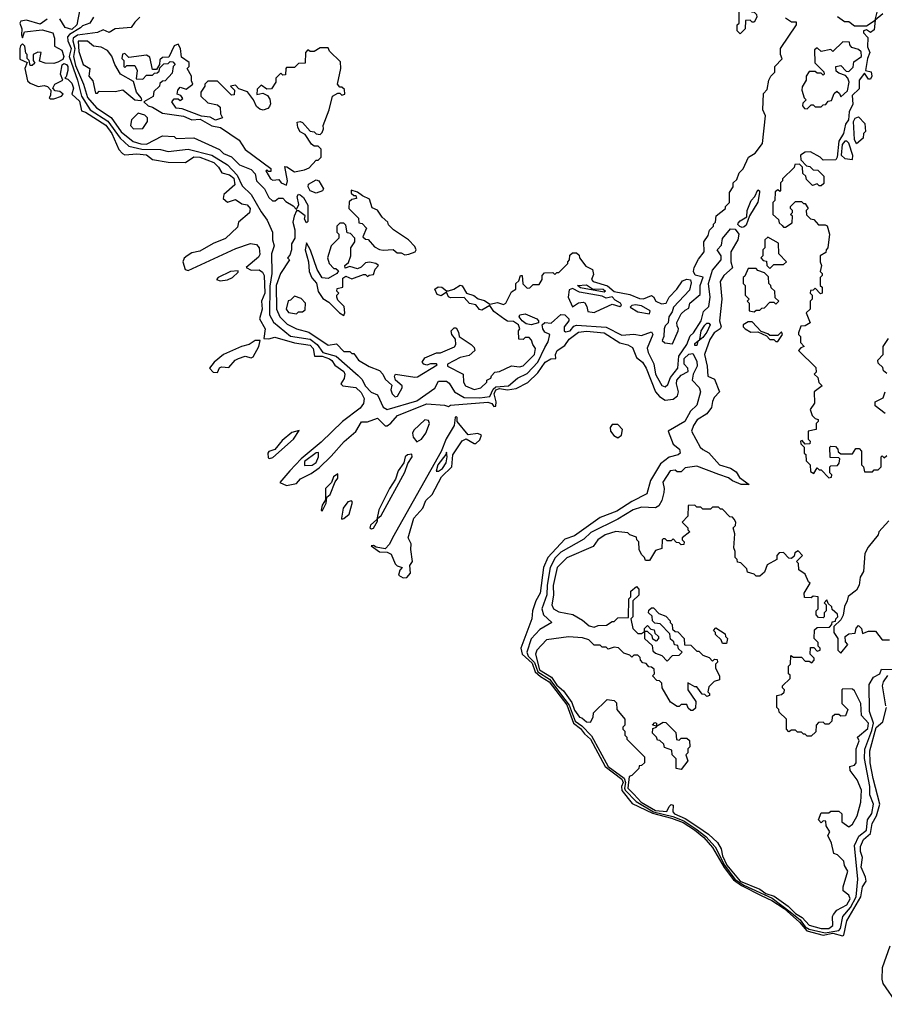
# Model space of a CAD drawing. Extents: x 2737310 to 2869991, y 870230 to 1012730.
# Tile 31 of 256: x 2816971 to 2821356, y 885750 to 890742. Entities that reach past the tile are written whole.
import ezdxf

# ---------------------------------------------------------------- set-up
doc = ezdxf.new("R2010")
doc.units = 0

msp = doc.modelspace()

# ---------------------------------------------------------------- linework, layer by layer
at = {"layer": '0CON02XD'}
for points in [[(2820625, 890670), (2820610, 890685), (2820610, 890715), (2820620, 890725), (2820620, 890795), (2820610, 890805), (2820625, 890820), (2820651.7, 890821.7), (2820680, 890795), (2820681.7, 890781.7), (2820695, 890780), (2820708.3, 890768.3), (2820710, 890755), (2820695, 890730), (2820685, 890730), (2820675, 890740), (2820651.7, 890738.3), (2820650, 890695), (2820625, 890670)], [(2817276, 890795), (2817260.9, 890715), (2817235, 890692.7), (2817202.1, 890702.1), (2817175, 890745.7)], [(2817345.8, 890754.2), (2817326.1, 890723.9), (2817289.3, 890710.7), (2817279.1, 890700.9), (2817223.2, 890666.8), (2817213.8, 890655), (2817215.8, 890635), (2817232.9, 890595), (2817222.5, 890555), (2817264.4, 890435), (2817284.3, 890355), (2817328.1, 890285), (2817417.5, 890227.5), (2817480.4, 890140.4), (2817525, 890100), (2817590, 890085), (2817685, 890083.3), (2817725, 890074), (2817825.9, 890085.9), (2817945, 890055.8), (2818025, 890006.2), (2818073.3, 889953.3), (2818100, 889900), (2818145.8, 889855.8), (2818195, 889767.5), (2818226.7, 889725), (2818252.5, 889665), (2818252.5, 889625), (2818262.5, 889595), (2818247.5, 889555), (2818250, 889455), (2818240.5, 889390.5), (2818238, 889245), (2818258.8, 889208.8), (2818345, 889137.5), (2818445, 889122.9), (2818479.2, 889095), (2818508.8, 889055), (2818575.4, 889035.4), (2818687.7, 888937.7), (2818707.3, 888917.3), (2818722.5, 888885), (2818753.6, 888853.6), (2818785, 888840), (2818815, 888777.5), (2818835, 888766.2), (2818985, 888810), (2819076.4, 888873.6), (2819095, 888910), (2819135, 888910), (2819149.3, 888899.3), (2819176.7, 888855), (2819225, 888826), (2819304.4, 888824.4), (2819355, 888832), (2819372.1, 888867.9), (2819385, 888880), (2819450, 888885), (2819495.9, 888924.1), (2819545, 888948.8), (2819598, 889005), (2819635, 889080), (2819651.7, 889108.3), (2819660, 889145), (2819635, 889157.5), (2819623.3, 889175), (2819620, 889195), (2819635, 889207.5), (2819667, 889203), (2819715, 889246.7), (2819735, 889246.2), (2819756.2, 889225), (2819756.7, 889215), (2819732.9, 889185), (2819732, 889165), (2819738.8, 889158.8), (2819763.3, 889165), (2819782, 889188), (2819795, 889193.8), (2819945, 889182.5), (2820025, 889142), (2820085, 889148), (2820125, 889140), (2820175, 889160), (2820182.5, 889145), (2820153.6, 889076.4), (2820157.5, 889055), (2820187, 888997), (2820196.2, 888945), (2820205.8, 888925.8), (2820227, 888887), (2820245, 888880), (2820258.3, 888891.7), (2820271.7, 888928.3), (2820308, 888975), (2820313.2, 889036.8), (2820354, 889095), (2820371.2, 889138.8), (2820388.8, 889155), (2820427.1, 889215), (2820438, 889262), (2820465, 889287.5), (2820473.1, 889335), (2820464.4, 889405), (2820485, 889472.5), (2820527.5, 889525), (2820527.5, 889545), (2820507.5, 889575), (2820530.7, 889599.3), (2820535, 889633.3), (2820575, 889681.2), (2820600, 889680), (2820617.5, 889655), (2820612.5, 889625), (2820576.7, 889565), (2820576.7, 889515), (2820585.8, 889484.2), (2820541.2, 889445), (2820524, 889415), (2820531.4, 889325), (2820520, 889215), (2820528, 889185), (2820523.3, 889175), (2820493.3, 889155), (2820470.3, 889119.7), (2820443.8, 889045), (2820457.5, 888985), (2820460, 888935), (2820495, 888920), (2820520, 888855), (2820493.3, 888826.7), (2820483.6, 888806.4), (2820480, 888775), (2820456.4, 888743.6), (2820407, 888713), (2820387.5, 888685), (2820377.5, 888655), (2820422.5, 888575), (2820435, 888562.5), (2820466.4, 888546.4), (2820520, 888485), (2820575, 888467.5), (2820605, 888450), (2820620.7, 888420.7), (2820670, 888385), (2820630, 888385), (2820585, 888403.3), (2820565, 888420), (2820516.4, 888436.4), (2820405, 888477.5), (2820345, 888470), (2820325, 888450), (2820305, 888450), (2820295, 888457.5), (2820270, 888455), (2820233, 888397), (2820240, 888365), (2820237.5, 888345), (2820227.5, 888305), (2820213, 888277), (2820195, 888267.5), (2820125, 888270), (2820082.3, 888257.7), (2820005, 888210), (2819867.3, 888142.7), (2819832.3, 888107.7), (2819715, 888042), (2819687, 888013), (2819660.8, 887965), (2819645.6, 887875), (2819644.3, 887825.7), (2819618.8, 887755), (2819626.7, 887725), (2819670, 887685), (2819609.5, 887650.5), (2819565, 887603.3), (2819542.9, 887535), (2819550, 887515), (2819582.4, 887482.4), (2819598.2, 887435), (2819658, 887398), (2819735.8, 887295.8), (2819757.4, 887267.4), (2819788.2, 887185), (2819821.9, 887161.9), (2819870.8, 887110.8), (2819954.6, 886955), (2820036.3, 886896.3), (2820043.5, 886875), (2820037.7, 886845), (2820041.8, 886835), (2820097.5, 886777.5), (2820185, 886726.1), (2820282.7, 886702.7), (2820339.8, 886679.8), (2820400.3, 886640.3), (2820450.2, 886600.2), (2820498.3, 886548.3), (2820545.8, 886455), (2820598, 886385), (2820643.8, 886353.8), (2820787.3, 886287.3), (2820879, 886219), (2820928.6, 886178.6), (2820955, 886143.6), (2820975, 886130.7), (2821055, 886112), (2821125, 886124.4), (2821132.9, 886135), (2821145.5, 886194.5), (2821185, 886241.4), (2821213.3, 886295), (2821221.2, 886385), (2821204, 886555), (2821226.9, 886603.1), (2821265, 886633.3), (2821271.2, 886685), (2821292.3, 886717.7), (2821300, 886765), (2821282.3, 886812.3), (2821282.5, 886855), (2821255.8, 886995.8), (2821257, 887043), (2821292.4, 887137.6), (2821300, 887175), (2821281.2, 887235), (2821278.3, 887371.7), (2821300.7, 887409.3), (2821332.5, 887425), (2821341.7, 887448.3), (2821395, 887447.8)], [(2817580, 890755), (2817555, 890730), (2817537, 890703), (2817455, 890696.2), (2817425, 890677.5), (2817395, 890690), (2817365, 890676.7), (2817265, 890663.1), (2817242.3, 890647.7), (2817240, 890635), (2817250.8, 890595), (2817243.3, 890555), (2817255, 890510), (2817294.3, 890415), (2817315, 890346.7), (2817360, 890295), (2817435.7, 890245.7), (2817485, 890173.8), (2817547.5, 890125), (2817585, 890112.9), (2817615, 890110.8), (2817695, 890152.5), (2817755, 890150), (2817765, 890140), (2817855, 890143.3), (2817983.8, 890083.8), (2818005, 890063.8), (2818046.1, 890046.1), (2818086.4, 890006.4), (2818145, 889982.5), (2818165, 889960), (2818172.5, 889925), (2818212.5, 889885), (2818235, 889840), (2818253, 889823), (2818267, 889823), (2818283, 889837), (2818305, 889837.5), (2818320.9, 889820.9), (2818358.7, 889798.7), (2818375, 889780), (2818386.2, 889805), (2818378.8, 889845), (2818385, 889856.7), (2818393.6, 889853.6), (2818410.5, 889840.5), (2818431.7, 889801.7), (2818431.7, 889718.3), (2818425, 889712.5), (2818415, 889730), (2818418.3, 889748.3), (2818385, 889773.3), (2818375, 889772.5), (2818362.5, 889745), (2818356.7, 889715), (2818366.1, 889676.1), (2818366.7, 889635), (2818350, 889605), (2818350, 889575), (2818341.7, 889548.3), (2818330, 889535), (2818340, 889525), (2818293.3, 889455), (2818272.5, 889395), (2818274.1, 889274.1), (2818290, 889235), (2818327.7, 889197.7), (2818375, 889173.8), (2818437, 889157), (2818535, 889092.5), (2818578.3, 889098.3), (2818615, 889060), (2818645, 889060), (2818655, 889050), (2818665, 889050), (2818690, 889015), (2818743.3, 888983.3), (2818795, 888962.5), (2818812.5, 888945), (2818825, 888920), (2818858.3, 888888.3), (2818852.5, 888865), (2818860, 888845), (2818875, 888830), (2818886.4, 888833.6), (2818910, 888875), (2818910, 888885), (2818877.5, 888915), (2818872.5, 888935), (2818877.5, 888945), (2818975, 888928.8), (2818988.3, 888931.7), (2819088.3, 888991.7), (2819085, 888997.5), (2819055, 888997.5), (2819035, 888990), (2819020, 888995), (2819012.5, 889005), (2819025, 889026.7), (2819085, 889052.5), (2819105, 889052.5), (2819176.4, 889083.6), (2819182.5, 889095), (2819181.7, 889121.7), (2819162.5, 889145), (2819160, 889165), (2819175, 889180), (2819185, 889180), (2819197, 889157), (2819200, 889135), (2819260, 889095), (2819275, 889080), (2819280, 889065), (2819250.7, 889039.3), (2819205, 889030), (2819140, 888995), (2819140, 888985), (2819220, 888945), (2819222.5, 888905), (2819232.5, 888885), (2819275, 888866.7), (2819310, 888875), (2819340, 888905), (2819340, 888915), (2819360, 888925), (2819363, 888937), (2819380, 888955), (2819405, 888957.5), (2819465, 888986.7), (2819505, 888982.5), (2819525, 888986.7), (2819581.2, 889045), (2819586.2, 889075), (2819572.5, 889095), (2819567, 889117), (2819555, 889130), (2819535, 889130), (2819525, 889120), (2819501.7, 889121.7), (2819500, 889165), (2819507.5, 889175), (2819500, 889195), (2819475, 889212), (2819445, 889213.8), (2819431.2, 889221.2), (2819375, 889262), (2819355, 889292.5), (2819315, 889269.2), (2819303.1, 889273.1), (2819285, 889296.7), (2819252.8, 889302.8), (2819225, 889334.2), (2819155, 889332), (2819146, 889336), (2819135, 889360), (2819108.3, 889341.7), (2819087.9, 889347.9), (2819076.2, 889375), (2819092.5, 889387.5), (2819112.5, 889385), (2819135, 889367.5), (2819145, 889366.7), (2819172.5, 889375), (2819205, 889396.2), (2819215, 889393.3), (2819237.5, 889355), (2819273.9, 889343.9), (2819296.4, 889326.4), (2819328, 889318), (2819355, 889300), (2819395, 889307.5), (2819425, 889297.5), (2819436.1, 889303.9), (2819465, 889362.5), (2819487.5, 889375), (2819487.5, 889405), (2819502.5, 889417.5), (2819510, 889445), (2819520, 889445), (2819523, 889403), (2819545, 889380), (2819558.3, 889381.7), (2819575, 889400), (2819605, 889400), (2819620, 889425), (2819620, 889445), (2819631.7, 889458.3), (2819675, 889460), (2819685, 889450), (2819695, 889460), (2819705, 889460), (2819750, 889505), (2819750, 889515), (2819760, 889525), (2819761.7, 889548.3), (2819775, 889560), (2819795, 889560), (2819808.3, 889548.3), (2819810, 889535), (2819841.7, 889491.7), (2819876.1, 889476.1), (2819880.7, 889449.3), (2819870, 889425), (2819880, 889415), (2819951.9, 889391.9), (2819985, 889363.8), (2820065, 889348), (2820115, 889328.8), (2820135, 889326.7), (2820175, 889343.3), (2820185, 889337.5), (2820197.5, 889315), (2820225, 889301.2), (2820250, 889305), (2820264.4, 889335.6), (2820303.8, 889375), (2820332.9, 889417.1), (2820355, 889426.7), (2820373, 889423), (2820377, 889407), (2820368.6, 889371.4), (2820286.7, 889285), (2820279.5, 889260.5), (2820262.5, 889235), (2820260, 889205), (2820245, 889190), (2820240, 889175), (2820237.5, 889135), (2820230, 889115), (2820243, 889103), (2820281.7, 889098.3), (2820310, 889165), (2820312.5, 889175), (2820305, 889190), (2820303, 889207), (2820325, 889250), (2820345, 889270), (2820365, 889280), (2820370, 889305), (2820421.7, 889348.3), (2820422.5, 889395), (2820436.7, 889436.7), (2820396.7, 889446.7), (2820388.8, 889465), (2820392, 889485), (2820412.7, 889527.3), (2820442.5, 889565), (2820440, 889615), (2820461.7, 889648.3), (2820470, 889675), (2820490, 889695), (2820490, 889705), (2820500, 889715), (2820503, 889747), (2820550, 889785), (2820550, 889795), (2820570, 889815), (2820570, 889865), (2820590, 889895), (2820590, 889915), (2820608.3, 889931.7), (2820620, 889965), (2820640, 889985), (2820667.5, 890045), (2820700, 890065), (2820737.5, 890115), (2820752.5, 890255), (2820740, 890285), (2820743, 890367), (2820761.7, 890388.3), (2820770, 890435), (2820780, 890455), (2820800, 890475), (2820800, 890505), (2820837, 890543), (2820830, 890565), (2820830, 890595), (2820910, 890715), (2820910, 890730), (2820885, 890730), (2820855, 890750)], [(2821348.3, 890771.7), (2821310, 890740), (2821305, 890690), (2821285, 890677.5), (2821265, 890690), (2821250, 890685), (2821250, 890675), (2821271.7, 890651.7), (2821270, 890605), (2821282.5, 890575), (2821270, 890545), (2821260, 890485), (2821288.3, 890478.3), (2821292.5, 890455), (2821285, 890440), (2821275, 890440), (2821255, 890470), (2821227.5, 890435), (2821228.3, 890391.7), (2821193, 890357), (2821196.4, 890313.6), (2821177.5, 890275), (2821173.3, 890235), (2821158.3, 890211.7), (2821148, 890165), (2821124.3, 890125.7), (2821115.8, 890044.2), (2821109.3, 890030.7), (2821045, 890030), (2821030, 890045), (2820981.7, 890071.7), (2820955, 890070), (2820930, 890055), (2820931.7, 890031.7), (2820961.7, 890001.7), (2820978.3, 889998.3), (2820995, 889980), (2821018.3, 889978.3), (2821048.3, 889948.3), (2821048.3, 889911.7), (2821035, 889900), (2821025, 889900), (2821015, 889910), (2820991.7, 889901.7), (2820961.7, 889931.7), (2820958.3, 889948.3), (2820941.7, 889961.7), (2820940, 889995), (2820925, 890010), (2820901.7, 890008.3), (2820898.3, 889991.7), (2820840, 889935), (2820840, 889925), (2820830, 889915), (2820830, 889875), (2820825, 889870), (2820815, 889880), (2820801.7, 889868.3), (2820800, 889825), (2820790, 889815), (2820790, 889755), (2820818.3, 889728.3), (2820821.7, 889711.7), (2820838.3, 889698.3)], [(2821118.3, 890758.3), (2821153, 890733), (2821175, 890732.5), (2821205, 890710), (2821265, 890710), (2821310, 890740), (2821325, 890800)], [(2817110, 890745), (2817075, 890718.8), (2817005, 890740), (2816977.5, 890735), (2816971.2, 890725), (2816982.5, 890695), (2816980, 890665), (2816985, 890650), (2816995, 890680), (2817085, 890690), (2817140, 890675), (2817148.3, 890648.3), (2817148.3, 890608.3), (2817185, 890586.7), (2817195.8, 890555.8), (2817189.3, 890540.7), (2817163.9, 890526.1), (2817145, 890520), (2817101.2, 890521.2), (2817071.7, 890531.7), (2817080, 890575), (2817063, 890577), (2817040, 890565), (2817040, 890535), (2817048.3, 890521.7), (2817035, 890510), (2817025, 890510), (2817020, 890535), (2817010, 890545), (2817010, 890565), (2817003, 890573), (2816997, 890607), (2816985, 890620), (2816975, 890610), (2816972, 890595), (2816972.5, 890542.5), (2817010, 890525), (2816997.5, 890495), (2817011.7, 890431.7), (2817025, 890420), (2817065, 890403.3), (2817095, 890407.5), (2817112.5, 890402.5), (2817130, 890385), (2817128.3, 890358.3), (2817120, 890345), (2817125, 890340), (2817145, 890341.2), (2817182.5, 890355), (2817192.5, 890365), (2817175, 890377.5), (2817151.7, 890381.7), (2817140, 890395), (2817150, 890415), (2817190, 890435), (2817177.5, 890465), (2817186.4, 890513.6), (2817195, 890520), (2817208.8, 890515), (2817215.6, 890505), (2817215.8, 890484.2), (2817207.5, 890452.5), (2817200, 890445), (2817215, 890440), (2817235, 890420), (2817243.3, 890395), (2817236.2, 890365), (2817275, 890328), (2817285, 890280), (2817305, 890273.8), (2817407.6, 890207.6), (2817437.8, 890165), (2817473.9, 890083.9), (2817493, 890063), (2817505, 890057.5), (2817565, 890061.9), (2817615, 890057.1), (2817645, 890033.3), (2817725, 890020), (2817811.7, 890018.3), (2817854.2, 890045.8), (2817885, 890045.7), (2817955, 890018), (2817980, 889995), (2817996, 889966), (2818035, 889955.7), (2818057.6, 889937.6), (2818061.5, 889905), (2818006.7, 889855), (2818003.8, 889835), (2818025, 889817.5), (2818065, 889830), (2818098.3, 889808.3), (2818125, 889802.5), (2818140, 889785), (2818137, 889763), (2818080, 889715), (2818075, 889690), (2818015, 889632.5), (2817952.3, 889607.7), (2817885, 889568.8), (2817845, 889560), (2817820, 889545)], [(2817585, 890332.5), (2817590, 890335), (2817586.7, 890345), (2817563.8, 890375), (2817548.3, 890428.3), (2817482.5, 890465), (2817453.8, 890515), (2817437.7, 890557.7), (2817416.4, 890586.4), (2817385, 890602.5), (2817345, 890607.5), (2817315, 890633.3), (2817267, 890633), (2817270.9, 890580.9), (2817293.3, 890515), (2817327.5, 890495), (2817322.5, 890455), (2817341.7, 890431.7), (2817355, 890370), (2817365, 890370), (2817375, 890380), (2817455, 890377.5), (2817495, 890386.7), (2817555, 890336.2), (2817585, 890332.5)], [(2818325, 889903.3), (2818329.2, 889925), (2818315, 889997.5), (2818326.1, 889996.1), (2818365, 889970), (2818415, 889980), (2818439.3, 889990.7), (2818475, 890030), (2818485, 890030), (2818500, 890045), (2818500, 890085), (2818485, 890100), (2818465, 890100), (2818450.7, 890110.7), (2818419.5, 890159.5), (2818393.6, 890173.6), (2818381.9, 890195), (2818377.5, 890222.5), (2818393.6, 890226.4), (2818405, 890221.2), (2818445, 890177.5), (2818465, 890172.5), (2818475, 890162.5), (2818495, 890160), (2818505, 890170), (2818511.7, 890188.3), (2818510, 890205), (2818540, 890285), (2818557.5, 890355), (2818585, 890370), (2818595, 890370), (2818605, 890360), (2818620, 890365), (2818618.3, 890388.3), (2818605, 890400), (2818595, 890400), (2818582.5, 890415), (2818600, 890495), (2818598.3, 890528.3), (2818541.7, 890581.7), (2818535, 890600), (2818495, 890600), (2818465, 890580), (2818445, 890580), (2818431.7, 890588.3), (2818420, 890575), (2818418.3, 890521.7), (2818385, 890520), (2818365, 890500), (2818325, 890500), (2818320, 890495), (2818318.3, 890461.7), (2818305, 890460), (2818295, 890470), (2818270, 890445), (2818270, 890425), (2818248.3, 890391.7), (2818225, 890390), (2818195, 890410), (2818175, 890390), (2818173.3, 890363.3), (2818205, 890370), (2818228.3, 890358.3), (2818239.3, 890339.3), (2818243.3, 890315), (2818238.3, 890301.7), (2818229.2, 890290.8), (2818206.1, 890283.9), (2818188.8, 890288.8), (2818172.5, 890302.5), (2818156.2, 890336.2), (2818126.4, 890376.4), (2818081.7, 890391.7), (2818065, 890410), (2818040, 890405), (2818060, 890385), (2818058.3, 890361.7), (2818045, 890360), (2817975, 890430), (2817925, 890430), (2817910, 890415), (2817910, 890405), (2817890, 890375), (2817890, 890355), (2817925, 890320), (2817975, 890310), (2817988.3, 890298.3), (2817990, 890265), (2818000, 890245), (2817965, 890232.5), (2817937, 890247), (2817893, 890253), (2817795, 890290), (2817765, 890293.3), (2817742.5, 890325), (2817755, 890340), (2817775, 890340), (2817785, 890332.5), (2817798.3, 890341.7), (2817788.3, 890358.3), (2817770, 890365), (2817772.5, 890385), (2817785, 890400), (2817815, 890390), (2817850, 890415), (2817842.5, 890432.5), (2817842.5, 890455), (2817820, 890495), (2817830, 890505), (2817830, 890525), (2817791.7, 890551.7), (2817787.5, 890595), (2817775, 890617.5), (2817755, 890610), (2817728.3, 890551.7), (2817695, 890550), (2817681.7, 890538.3), (2817680, 890515), (2817665, 890490), (2817645, 890490), (2817631.7, 890551.7), (2817615, 890562.5), (2817525, 890550), (2817505, 890570), (2817493, 890567), (2817490, 890545), (2817500, 890535), (2817500, 890505), (2817505, 890500), (2817515, 890510), (2817555, 890510), (2817567.5, 890485), (2817561.7, 890441.7), (2817595, 890440), (2817615, 890460), (2817645, 890460), (2817655, 890470), (2817668.3, 890471.7), (2817678.3, 890481.7), (2817681.7, 890498.3), (2817701.7, 890518.3), (2817725, 890520), (2817735, 890530), (2817748.3, 890528.3), (2817760, 890515), (2817750, 890505), (2817745, 890470), (2817708.3, 890431.7), (2817695, 890430), (2817681.7, 890418.3), (2817680, 890405), (2817651.7, 890378.3), (2817648.3, 890351.7), (2817600, 890325), (2817622.5, 890305), (2817645, 890298.8), (2817695, 890268.8), (2817802.7, 890252.7), (2817845, 890233.8), (2817887, 890237), (2817945, 890203.3), (2817990, 890195), (2818085, 890131.2), (2818114.3, 890084.3), (2818245, 889986.7), (2818245, 889972.5), (2818232.5, 889972.5), (2818225, 889980), (2818220, 889975), (2818242.5, 889935), (2818255, 889927.5), (2818285, 889932.5), (2818297.5, 889915), (2818325, 889903.3)], [(2820965, 890290), (2820985, 890310), (2820995, 890310), (2821005, 890300), (2821035, 890300), (2821045, 890310), (2821058.3, 890311.7), (2821071.7, 890328.3), (2821088.3, 890331.7), (2821101.7, 890368.3), (2821115, 890380), (2821128.3, 890368.3), (2821135, 890350), (2821168.3, 890381.7), (2821177.5, 890425), (2821170, 890445), (2821158.3, 890458.3), (2821125, 890470), (2821111.7, 890481.7), (2821110, 890505), (2821135, 890510), (2821161.7, 890481.7), (2821175, 890480), (2821198.3, 890501.7), (2821201.7, 890528.3), (2821240, 890555), (2821238.3, 890578.3), (2821225, 890590), (2821191.7, 890601.7), (2821180, 890615), (2821178.3, 890628.3), (2821145, 890630), (2821095, 890580), (2821085, 890590), (2821035, 890580), (2821015, 890600), (2821001.7, 890588.3), (2821002.5, 890522.5), (2821048.3, 890478.3), (2821050, 890465), (2821045, 890460), (2821035, 890470), (2821015, 890470), (2821005, 890480), (2820975, 890480), (2820960, 890455), (2820960, 890435), (2820938.3, 890401.7), (2820937.5, 890385), (2820950, 890345), (2820960, 890335), (2820941.7, 890318.3), (2820940, 890305), (2820951.7, 890291.7), (2820965, 890290)], [(2817548.3, 890188.3), (2817595, 890190), (2817620, 890225), (2817620, 890245), (2817605, 890257.5), (2817572.5, 890267.5), (2817537.5, 890235), (2817532.5, 890205), (2817548.3, 890188.3)], [(2821215, 890112.5), (2821203.8, 890135), (2821200, 890225), (2821207, 890243), (2821225, 890250), (2821257.5, 890215), (2821260, 890175), (2821250, 890165), (2821248.3, 890141.7), (2821215, 890112.5)], [(2821195, 890033.8), (2821196.1, 890053.9), (2821175.5, 890115.5), (2821165, 890126.2), (2821155, 890125.8), (2821141.4, 890108.6), (2821137.1, 890055), (2821155, 890038.6), (2821195, 890033.8)], [(2818475, 889862.5), (2818443.6, 889873.6), (2818433.3, 889895), (2818435, 889907.5), (2818475, 889930), (2818487.5, 889925), (2818512.5, 889885), (2818506.1, 889873.9), (2818475, 889862.5)], [(2818925, 889550), (2818945, 889552.5), (2818977.5, 889565), (2818982.5, 889575), (2818975, 889592.5), (2818942.5, 889625), (2818867, 889677), (2818841.7, 889701.7), (2818837.5, 889715), (2818810, 889740), (2818786.4, 889776.4), (2818758.3, 889788.3), (2818745, 889832.5), (2818708.8, 889848.8), (2818685, 889867.5), (2818651.7, 889878.3), (2818651.7, 889861.7), (2818665, 889850), (2818675, 889850), (2818680, 889835), (2818655, 889830), (2818641.7, 889818.3), (2818640, 889785), (2818690, 889735), (2818691.7, 889711.7), (2818708.3, 889708.3), (2818730, 889685), (2818711.7, 889641.7), (2818725, 889630), (2818738.3, 889628.3), (2818770.7, 889590.7), (2818795, 889577.5), (2818815, 889573.3), (2818865, 889577.5), (2818885, 889560), (2818905, 889560), (2818925, 889550)], [(2820635, 889687.5), (2820623, 889693), (2820613.3, 889703.3), (2820615, 889710), (2820625, 889722.5), (2820658.3, 889741.7), (2820660, 889775), (2820680, 889825), (2820698.8, 889845), (2820715, 889880), (2820722.5, 889875), (2820723.3, 889865), (2820715, 889817.5), (2820671.7, 889748.3), (2820655, 889700), (2820645, 889692.5), (2820635, 889687.5)], [(2820838.3, 889698.3), (2820845, 889690), (2820855, 889690), (2820888.3, 889711.7), (2820890, 889745), (2820880, 889755), (2820890, 889765), (2820890, 889775), (2820880, 889785), (2820880, 889795), (2820905, 889820), (2820935, 889820), (2820945, 889810), (2820955, 889810), (2820970, 889785), (2820960, 889775), (2820961.7, 889751.7), (2820981.7, 889731.7), (2820998.3, 889728.3), (2821021.7, 889701.7), (2821055, 889702.5), (2821066.4, 889696.4), (2821077.5, 889655), (2821070, 889585), (2821060, 889575), (2821058.3, 889561.7), (2821030, 889545), (2821030, 889515), (2821037.5, 889495), (2821030, 889465), (2821040, 889455), (2821040, 889445), (2821030, 889435), (2821030, 889395), (2821040, 889385), (2821040, 889355), (2821031.7, 889351.7), (2821005, 889380), (2820995, 889370), (2820981.7, 889368.3), (2820980, 889355), (2820990, 889345), (2820990, 889325), (2820980, 889315), (2820980, 889275), (2820960, 889255), (2820980, 889205), (2820955, 889190), (2820931.7, 889188.3), (2820920, 889155), (2820920, 889145), (2820930, 889135), (2820930, 889105), (2820950, 889085), (2820931.7, 889078.3), (2820920, 889065), (2821008.3, 888978.3), (2821010, 888955), (2821000, 888945), (2821018.3, 888928.3), (2821023, 888903), (2821040, 888885), (2821000, 888855), (2821001.7, 888798.3), (2820980, 888765), (2820990, 888735), (2821005, 888720), (2821020, 888715), (2821020, 888705), (2821010, 888695), (2821010, 888665), (2820970, 888655), (2820970, 888615), (2820980, 888605), (2820978.3, 888591.7), (2820955, 888590), (2820938.3, 888608.3), (2820930, 888605), (2820931.7, 888591.7), (2820950, 888575), (2820950, 888545), (2820957, 888537), (2820960, 888505), (2820980, 888485), (2820981.7, 888451.7), (2820998.3, 888441.7), (2821015, 888470), (2821025, 888460), (2821035, 888460), (2821075, 888420), (2821088.3, 888421.7), (2821090, 888435), (2821080, 888445), (2821080, 888475), (2821085, 888480), (2821118.3, 888481.7), (2821127, 888493), (2821130, 888515), (2821125, 888520), (2821081.7, 888521.7), (2821080, 888575), (2821085, 888580), (2821108.3, 888578.3), (2821120, 888565), (2821121.7, 888551.7), (2821135, 888540), (2821195, 888540), (2821211.7, 888568.3), (2821228.3, 888568.3), (2821240, 888555), (2821240, 888485), (2821250, 888475), (2821255, 888450), (2821295, 888450), (2821305, 888460), (2821325, 888460), (2821340, 888475), (2821340, 888525), (2821345, 888530), (2821355, 888520), (2821368.3, 888531.7)], [(2818615, 889242.5), (2818620, 889255), (2818617, 889287), (2818585, 889320), (2818580, 889335), (2818580, 889345), (2818590, 889355), (2818580, 889365), (2818581.7, 889378.3), (2818610, 889385), (2818609.3, 889430.7), (2818625, 889441.2), (2818655, 889427.5), (2818715, 889450), (2818725, 889450), (2818735, 889440), (2818743, 889447), (2818765, 889450), (2818773, 889477), (2818790, 889495), (2818776.4, 889506.4), (2818745, 889512.5), (2818725, 889510), (2818703.3, 889486.7), (2818685, 889478.8), (2818645, 889490), (2818621.7, 889481.7), (2818620, 889495), (2818638.3, 889511.7), (2818650, 889545), (2818650, 889585), (2818670, 889615), (2818670, 889635), (2818648.3, 889658.3), (2818631.7, 889661.7), (2818625, 889700), (2818615, 889710), (2818595, 889710), (2818580, 889695), (2818580, 889665), (2818590, 889655), (2818590, 889635), (2818550, 889595), (2818532.5, 889535), (2818540, 889505), (2818565, 889480), (2818575, 889480), (2818588.3, 889468.3), (2818580, 889455), (2818535, 889430), (2818505, 889433.8), (2818479.2, 889475), (2818446.7, 889573.3), (2818425, 889610), (2818418.8, 889575), (2818436, 889515), (2818438.8, 889465), (2818452.9, 889432.9), (2818475.6, 889405.6), (2818484.4, 889364.4), (2818508.8, 889328.8), (2818539.4, 889309.4), (2818593.3, 889255), (2818615, 889242.5)], [(2817820, 889545), (2817805, 889533.3), (2817799.2, 889515), (2817810, 889475), (2817825, 889470), (2818067.6, 889582.4), (2818142, 889608), (2818171.7, 889601.7), (2818185.6, 889585), (2818189.1, 889550.9), (2818182.7, 889537.3), (2818120, 889485), (2818145, 889472.5), (2818185, 889473.3), (2818201.7, 889461.7), (2818210.8, 889445), (2818214, 889355), (2818197.5, 889315), (2818200, 889275), (2818186.7, 889225), (2818216.1, 889173.9), (2818210, 889125), (2818235, 889123.3), (2818265, 889132.5), (2818365, 889104.2), (2818445, 889092), (2818459.2, 889075), (2818466.2, 889036.2), (2818505, 889036.2), (2818541.7, 889021.7), (2818554.4, 889014.4), (2818570, 888990), (2818615, 888957.5), (2818620, 888945), (2818616.4, 888923.6), (2818600, 888895), (2818610, 888885), (2818676.4, 888876.4), (2818702.4, 888852.4), (2818718.3, 888821.7), (2818714.5, 888795.5), (2818698, 888772), (2818608.1, 888705), (2818500.4, 888599.6), (2818398.5, 888515), (2818341.9, 888455), (2818290, 888395), (2818325, 888380), (2818375, 888390), (2818395, 888413.3), (2818449.7, 888440.3), (2818489.3, 888470.7), (2818551.2, 888528.8), (2818616.1, 888603.9), (2818676.4, 888653.6), (2818705, 888702.5), (2818735, 888703.3), (2818785, 888722.5), (2818825, 888682.5), (2818835, 888683.3), (2818853.9, 888696.1), (2818887.5, 888735), (2819035, 888793.8), (2819125, 888787.5), (2819145, 888780), (2819155, 888787.5), (2819345, 888802.9), (2819365.8, 888795.8), (2819375, 888780), (2819385, 888782.5), (2819387.8, 888805), (2819377.1, 888845), (2819385.5, 888865), (2819405, 888871.8), (2819445, 888866.1), (2819488.1, 888871.9), (2819548.3, 888901.7), (2819598.1, 888951.9), (2819636.7, 889005), (2819665, 889022.5), (2819690, 889025), (2819687.5, 889045), (2819697.5, 889065), (2819735, 889090), (2819757.3, 889122.7), (2819805, 889158), (2819845, 889162), (2819935, 889154), (2820015, 889103.3), (2820055, 889093.3), (2820079.5, 889079.5), (2820099.3, 889029.3), (2820128.8, 889005), (2820148, 888975), (2820196, 888855), (2820215, 888832), (2820245, 888813.3), (2820285, 888818.8), (2820306.7, 888835), (2820311.2, 888855), (2820301.2, 888895), (2820303.8, 888915), (2820325, 888940), (2820361.7, 888958.3), (2820360, 888975), (2820341.2, 888995), (2820341.2, 889025), (2820365, 889046.7), (2820385, 889050), (2820405, 889010), (2820406, 888985), (2820386.1, 888943.9), (2820381.2, 888915), (2820417.3, 888877.3), (2820423.3, 888855), (2820405, 888787.5), (2820372.7, 888757.3), (2820343.3, 888705), (2820260, 888655), (2820285, 888590), (2820317.5, 888565), (2820320, 888545), (2820310, 888535), (2820265, 888523.3), (2820220.6, 888489.4), (2820170, 888405), (2820151.7, 888338.3), (2820075, 888300), (2819999.1, 888250.9), (2819915, 888218.8), (2819784.2, 888125.8), (2819735, 888107.5), (2819650, 888015), (2819628, 887965), (2819611.2, 887835), (2819588.8, 887795), (2819571.2, 887745), (2819567.5, 887705), (2819512.5, 887555), (2819519.4, 887525), (2819569.6, 887479.6), (2819585.9, 887435), (2819612.7, 887412.7), (2819655.5, 887385.5), (2819745, 887268.8), (2819778.9, 887175), (2819815, 887149.1), (2819835, 887120.6), (2819865, 887094.4), (2819940, 886955), (2820025, 886891.5), (2820031.1, 886875), (2820022.2, 886855), (2820023.9, 886833.9), (2820077.8, 886767.8), (2820179.8, 886719.8), (2820276.2, 886693.8), (2820335, 886671.1), (2820393.2, 886635), (2820440.4, 886595), (2820484.8, 886544.8), (2820543.2, 886443.2), (2820590.5, 886380.5), (2820631.6, 886351.6), (2820731.6, 886301.6), (2820785, 886276.5), (2820848.2, 886235), (2820925, 886166.2), (2820962.8, 886122.8), (2821045, 886099.7), (2821095, 886110), (2821143.6, 886096.4), (2821149.7, 886100.3), (2821165, 886173.3), (2821235.8, 886295), (2821244.4, 886345), (2821262.9, 886375), (2821260.8, 886395), (2821238.6, 886445), (2821244.2, 886494.2), (2821234.2, 886525), (2821235, 886550), (2821250.8, 886585), (2821285, 886616.7), (2821293.7, 886666.3), (2821315.7, 886705), (2821333.1, 886765), (2821298.6, 886895), (2821284.4, 886975), (2821281.9, 887035), (2821315, 887153.8), (2821347.3, 887182.7), (2821366.7, 887255)], [(2820775, 889480), (2820795, 889500), (2820845, 889500), (2820860, 889515), (2820820, 889555), (2820818.3, 889608.3), (2820765, 889640), (2820750, 889625), (2820750, 889585), (2820740, 889575), (2820740, 889545), (2820730, 889535), (2820741.7, 889521.7), (2820758.3, 889518.3), (2820760, 889495), (2820775, 889480)], [(2817988.3, 889418.3), (2818025, 889422.5), (2818050, 889435), (2818078.3, 889461.7), (2818078.3, 889468.3), (2818040, 889465), (2817977.5, 889435), (2817970, 889425), (2817988.3, 889418.3)], [(2820695, 889260), (2820705, 889270), (2820725, 889270), (2820735, 889280), (2820748.3, 889281.7), (2820775, 889310), (2820795, 889310), (2820805, 889300), (2820820, 889315), (2820801.7, 889331.7), (2820800, 889365), (2820781.7, 889381.7), (2820780, 889395), (2820770, 889405), (2820768.3, 889438.3), (2820748.3, 889458.3), (2820715, 889470), (2820705, 889480), (2820665, 889480), (2820648.3, 889441.7), (2820640, 889435), (2820640, 889405), (2820650, 889395), (2820650, 889345), (2820670, 889325), (2820660, 889315), (2820670, 889305), (2820670, 889265), (2820695, 889260)], [(2819885, 889257.5), (2819895, 889262.5), (2819975, 889300), (2820015, 889287.5), (2820022.5, 889295), (2820017.5, 889305), (2819990, 889320), (2819976, 889336), (2819945, 889330), (2819925, 889339.4), (2819810.3, 889360.3), (2819775, 889379.2), (2819757.7, 889372.3), (2819751.9, 889335), (2819775, 889286.7), (2819805, 889306.7), (2819829.3, 889309.3), (2819836.7, 889306.7), (2819847, 889287), (2819851.7, 889261.7), (2819885, 889257.5)], [(2819935, 889361.2), (2819815, 889383.1), (2819800, 889395), (2819845, 889398.1), (2819876.7, 889376.7), (2819930, 889375), (2819942.5, 889365), (2819935, 889361.2)], [(2818375, 889250), (2818385, 889260), (2818405, 889260), (2818418.3, 889271.7), (2818420, 889305), (2818398.3, 889328.3), (2818365, 889340), (2818345, 889320), (2818333, 889317), (2818323.3, 889275), (2818335, 889257.5), (2818375, 889250)], [(2820165, 889250), (2820168.8, 889265), (2820125, 889291.2), (2820094.2, 889295.8), (2820075, 889292.5), (2820067.5, 889285), (2820105, 889261.2), (2820165, 889250)], [(2819565, 889194.4), (2819540.2, 889200.2), (2819520, 889215), (2819503.8, 889235), (2819507.5, 889245), (2819535, 889250), (2819593.3, 889225), (2819602.5, 889215), (2819602.5, 889205), (2819565, 889194.4)], [(2820815, 889110), (2820840, 889145), (2820835, 889160), (2820815, 889140), (2820775, 889140), (2820765, 889150), (2820731.7, 889161.7), (2820685, 889210), (2820665, 889210), (2820640, 889195), (2820640, 889185), (2820650, 889175), (2820678.3, 889158.3), (2820715, 889160), (2820758.3, 889138.3), (2820775, 889120), (2820795, 889120), (2820805, 889110), (2820815, 889110)], [(2820405, 889090), (2820395, 889090), (2820395, 889100), (2820420, 889120), (2820426.2, 889165), (2820445, 889193.3), (2820455, 889202.5), (2820465, 889202.5), (2820472.5, 889195), (2820455, 889157.5), (2820435, 889130), (2820410, 889110), (2820405, 889090)], [(2817975, 888952.5), (2817985, 888977.5), (2817995, 888982.5), (2818031.7, 888978.3), (2818063.6, 889016.4), (2818080, 889025), (2818115, 889036.7), (2818145, 889027.5), (2818155, 889032.5), (2818183.3, 889085), (2818190, 889115), (2818165, 889115.6), (2818135, 889095.7), (2818096.7, 889085), (2818005, 889043.8), (2817956.7, 889005), (2817933.3, 888975), (2817952.5, 888955), (2817975, 888952.5)], [(2821368.3, 888948.3), (2821351.7, 888961.7), (2821348.3, 888978.3), (2821325, 889000), (2821322.5, 889015), (2821350, 889045), (2821350, 889085), (2821377.5, 889125)], [(2821360, 888745), (2821310, 888785), (2821310, 888805), (2821350, 888825), (2821360, 888855)], [(2818915, 887912), (2818935, 887914.3), (2818953.3, 887935), (2818950, 887975), (2818962.5, 887995), (2818954, 888055), (2818956.2, 888085), (2818941.2, 888115), (2818970, 888215), (2819016, 888265), (2819030, 888305), (2819062.5, 888335), (2819110.8, 888425), (2819162, 888475), (2819168.1, 888535), (2819215, 888606.2), (2819235, 888617.5), (2819275, 888592.5), (2819285, 888593.3), (2819305, 888611.2), (2819312.5, 888635), (2819295, 888643.3), (2819245, 888637.5), (2819190, 888705), (2819190, 888725), (2819185, 888730), (2819180, 888725), (2819174.3, 888685), (2819133.6, 888616.4), (2819107.8, 888552.2), (2818861.1, 888115), (2818847.1, 888082.9), (2818825, 888060), (2818778.3, 888068.3), (2818765, 888076.7), (2818753.3, 888075), (2818795, 888044.2), (2818835, 888042.5), (2818855, 888032.5), (2818875, 887982.5), (2818885, 887972.5), (2818910, 887965), (2818898.3, 887951.7), (2818892.5, 887925), (2818915, 887912)], [(2818985, 888601.2), (2819008.1, 888615), (2819031.5, 888645), (2819050, 888695), (2819045, 888710), (2819025, 888713.3), (2818969.3, 888660.7), (2818963.8, 888645), (2818966.2, 888625), (2818985, 888601.2)], [(2818237.5, 888517.5), (2818255, 888522.9), (2818359.2, 888615), (2818388.3, 888658.3), (2818351.7, 888648.3), (2818302.3, 888607.7), (2818265, 888563.3), (2818235, 888552.5), (2818230, 888545), (2818231.2, 888521.2), (2818237.5, 888517.5)], [(2820005, 888622.5), (2820022.5, 888635), (2820027.5, 888665), (2820005, 888689.4), (2819975, 888690), (2819965.7, 888675), (2819967.8, 888655), (2819984, 888634), (2820005, 888622.5)], [(2818415, 888482.5), (2818455, 888484), (2818475, 888497.5), (2818486.7, 888525), (2818487, 888547), (2818475, 888546.7), (2818415, 888502.5), (2818415, 888482.5)], [(2818755, 888160), (2818765, 888164), (2818785, 888200), (2818786.4, 888213.6), (2818805, 888228.8), (2818925, 888448), (2818938.8, 888491.2), (2818962, 888525), (2818959.2, 888539.2), (2818937.5, 888535), (2818926.7, 888525), (2818918.8, 888495), (2818891.2, 888455), (2818877.1, 888412.9), (2818846.2, 888365), (2818793.2, 888256.8), (2818782.5, 888207.5), (2818750.5, 888179.5), (2818747.5, 888165), (2818755, 888160)], [(2819095, 888453.3), (2819115, 888466.7), (2819133.3, 888495), (2819138.8, 888525), (2819135, 888550), (2819132.5, 888537.5), (2819090.8, 888485), (2819083.3, 888453.3), (2819095, 888453.3)], [(2818505, 888250), (2818525, 888290), (2818528.3, 888321.7), (2818545, 888334), (2818571.2, 888398.8), (2818585, 888417.5), (2818585, 888440), (2818562.5, 888425), (2818552.5, 888395), (2818522.5, 888365), (2818522.5, 888307.5), (2818505, 888280), (2818500, 888255), (2818505, 888250)], [(2818605, 888210), (2818615, 888212.5), (2818641.2, 888235), (2818658.8, 888295), (2818653.3, 888303.3), (2818635, 888297.5), (2818612.2, 888265), (2818603.3, 888215), (2818605, 888210)], [(2821035.8, 886134.2), (2821075, 886134.4), (2821095, 886150), (2821092.5, 886195), (2821097.5, 886205), (2821115, 886227.5), (2821165, 886253.8), (2821183.3, 886285), (2821175, 886302.5), (2821147.5, 886325), (2821146.7, 886345), (2821170, 886425), (2821153, 886453), (2821150, 886475), (2821118.3, 886508.3), (2821100, 886515), (2821087, 886567), (2821070, 886605), (2821080, 886625), (2821060, 886655), (2821058.3, 886678.3), (2821045, 886680), (2821035, 886670), (2821022.5, 886685), (2821035, 886720), (2821075, 886720), (2821085, 886730), (2821125, 886730), (2821140, 886715), (2821140, 886675), (2821175, 886650), (2821195, 886662.5), (2821218.8, 886705), (2821236.7, 886775), (2821240, 886835), (2821218.3, 886888.3), (2821182.5, 886935), (2821180, 886955), (2821205, 886962.5), (2821212.5, 886975), (2821212.5, 887045), (2821227.5, 887085), (2821220, 887105), (2821271.7, 887148.3), (2821275.6, 887175), (2821240, 887215), (2821236.7, 887275), (2821205, 887340), (2821195, 887347.5), (2821145, 887350), (2821140, 887345), (2821140, 887275), (2821170, 887245), (2821158.3, 887211.7), (2821135, 887210), (2821125, 887220), (2821105, 887220), (2821091.7, 887208.3), (2821090, 887185), (2821075, 887170), (2821055, 887170), (2821045, 887180), (2821021.7, 887178.3), (2821010, 887165), (2821008.3, 887131.7), (2820985, 887110), (2820965, 887110), (2820955, 887120), (2820945, 887120), (2820935, 887130), (2820915, 887130), (2820905, 887140), (2820885, 887140), (2820871.7, 887131.7), (2820860, 887145), (2820860, 887195), (2820821.7, 887231.7), (2820820, 887245), (2820810, 887255), (2820810, 887315), (2820835, 887320), (2820848.3, 887331.7), (2820850, 887345), (2820840, 887355), (2820840, 887365), (2820878.3, 887401.7), (2820878.3, 887418.3), (2820870, 887425), (2820870, 887465), (2820880, 887475), (2820881.7, 887518.3), (2820895, 887510), (2820935, 887510), (2820955, 887490), (2820975, 887490), (2820988.3, 887481.7), (2821000, 887495), (2821000, 887505), (2820980, 887525), (2820981.7, 887558.3), (2820998.3, 887558.3), (2821015, 887540), (2821030, 887545), (2821030, 887555), (2821020, 887565), (2821020, 887585), (2821000, 887605), (2821001.7, 887648.3), (2821015, 887660), (2821078.3, 887661.7), (2821090, 887675), (2821091.7, 887688.3), (2821108.3, 887691.7), (2821110, 887705), (2821120, 887715), (2821118.3, 887728.3), (2821091.7, 887751.7), (2821090, 887765), (2821071.7, 887781.7), (2821065, 887800), (2821050, 887785), (2821060, 887775), (2821060, 887745), (2821050, 887735), (2821050, 887715), (2821045, 887710), (2821021.7, 887711.7), (2821010, 887725), (2821010, 887745), (2821020, 887755), (2821020, 887815), (2820995, 887820), (2820985, 887810), (2820951.7, 887811.7), (2820950, 887835), (2820980, 887885), (2820971.7, 887891.7), (2820955, 887930), (2820923, 887953), (2820920, 887985), (2820910, 887995), (2820940, 888025), (2820918.3, 888048.3), (2820901.7, 888038.3), (2820898.3, 888021.7), (2820885, 888010), (2820871.7, 888011.7), (2820845, 888040), (2820821.7, 888038.3), (2820810, 888025), (2820810, 888005), (2820761.7, 887978.3), (2820748.3, 887941.7), (2820725, 887920), (2820705, 887920), (2820695, 887930), (2820661.7, 887941.7), (2820658.3, 887958.3), (2820628.3, 887988.3), (2820611.7, 887991.7), (2820610, 888005), (2820600, 888015), (2820600, 888045), (2820592.5, 888065), (2820597.5, 888135), (2820590, 888165), (2820601.7, 888178.3), (2820602.5, 888195), (2820595, 888210), (2820585, 888220), (2820571.7, 888221.7), (2820535, 888260), (2820525, 888260), (2820515, 888270), (2820485, 888270), (2820475, 888260), (2820435, 888260), (2820425, 888270), (2820405, 888270), (2820395, 888280), (2820361.7, 888278.3), (2820360, 888225), (2820330, 888195), (2820360, 888165), (2820360, 888155), (2820370, 888145), (2820330, 888115), (2820330, 888105), (2820340, 888095), (2820338.3, 888081.7), (2820325, 888080), (2820315, 888090), (2820301.7, 888091.7), (2820285, 888110), (2820275, 888100), (2820255, 888100), (2820245, 888110), (2820235, 888110), (2820230, 888105), (2820228.3, 888061.7), (2820195, 888050), (2820165, 888000), (2820145, 888000), (2820140, 888015), (2820125, 888030), (2820112.5, 888055), (2820110, 888095), (2820100, 888105), (2820098.3, 888118.3), (2820065, 888130), (2820055, 888140), (2819995, 888146.7), (2819940.5, 888129.5), (2819902.5, 888105), (2819879.3, 888070.7), (2819745, 888013.8), (2819696.2, 887965), (2819676.1, 887873.9), (2819678, 887825), (2819670, 887775), (2819677.5, 887755), (2819705, 887740), (2819775.9, 887725.9), (2819825, 887697.5), (2819858.3, 887668.3), (2819885, 887662.5), (2819905, 887670), (2819947, 887673), (2819975, 887690), (2819985, 887690), (2820005, 887710), (2820058.3, 887711.7), (2820060, 887805), (2820070, 887815), (2820070, 887845), (2820098.3, 887868.3), (2820110, 887855), (2820110, 887825), (2820080, 887795), (2820080, 887715), (2820070, 887705), (2820080, 887655), (2820105, 887630), (2820125, 887630), (2820140, 887640), (2820140, 887655), (2820155, 887670), (2820171.7, 887651.7), (2820188.3, 887648.3), (2820191.7, 887631.7), (2820210, 887615), (2820210, 887605), (2820198.3, 887591.7), (2820181.7, 887601.7), (2820178.3, 887618.3), (2820155, 887640), (2820140, 887640), (2820140, 887605), (2820178.3, 887568.3), (2820181.7, 887541.7), (2820195, 887530), (2820228.3, 887518.3), (2820255, 887490), (2820281.7, 887518.3), (2820315, 887520), (2820330, 887535), (2820311.7, 887551.7), (2820308.3, 887568.3), (2820291.7, 887571.7), (2820288.3, 887588.3), (2820271.7, 887601.7), (2820268.3, 887628.3), (2820218.3, 887678.3), (2820191.7, 887681.7), (2820180, 887695), (2820178.3, 887718.3), (2820160, 887735), (2820161.7, 887748.3), (2820175, 887760), (2820185, 887760), (2820211.7, 887731.7), (2820248.3, 887718.3), (2820270, 887695), (2820270, 887685), (2820280, 887675), (2820281.7, 887651.7), (2820295, 887640), (2820308.3, 887638.3), (2820340, 887605), (2820341.7, 887571.7), (2820375, 887570), (2820405, 887540), (2820415, 887540), (2820435, 887520), (2820468.3, 887508.3), (2820485, 887490), (2820495, 887500), (2820508.3, 887498.3), (2820510, 887485), (2820500, 887475), (2820500, 887455), (2820520, 887415), (2820520, 887395), (2820493, 887387), (2820465, 887360), (2820460, 887335), (2820470, 887325), (2820470, 887315), (2820455, 887310), (2820445, 887320), (2820431.7, 887321.7), (2820405, 887360), (2820395, 887360), (2820360, 887380), (2820360, 887345), (2820400, 887285), (2820398.3, 887251.7), (2820385, 887240), (2820375, 887240), (2820361.7, 887251.7), (2820355, 887270), (2820325, 887270), (2820315, 887260), (2820305, 887260), (2820271.7, 887281.7), (2820230, 887355), (2820228.3, 887378.3), (2820215, 887390), (2820201.7, 887391.7), (2820180, 887415), (2820190, 887425), (2820188.3, 887448.3), (2820175, 887460), (2820161.7, 887461.7), (2820148.3, 887478.3), (2820131.7, 887481.7), (2820120, 887495), (2820118.3, 887508.3), (2820105, 887520), (2820085, 887520), (2820075, 887510), (2820065, 887520), (2820035, 887530), (2820007, 887557), (2819985, 887560), (2819955, 887550), (2819945, 887560), (2819925, 887560), (2819915, 887570), (2819885, 887570), (2819857, 887597), (2819825, 887607.5), (2819755, 887612.5), (2819643, 887597), (2819593.9, 887546.1), (2819586.7, 887525), (2819607.1, 887445), (2819668.5, 887408.5), (2819695, 887368), (2819728.9, 887338.9), (2819770.5, 887280.5), (2819785, 887241.2), (2819810, 887205), (2819822.5, 887202.5), (2819845, 887182.5), (2819865, 887180), (2819880, 887205), (2819881.7, 887228.3), (2819950, 887295), (2819985, 887290), (2819998.3, 887278.3), (2820000, 887245), (2820040, 887195), (2820040, 887165), (2820030, 887155), (2820030, 887145), (2820040, 887135), (2820040, 887115), (2820050, 887105), (2820050, 887095), (2820140, 887005), (2820140, 886975), (2820125, 886960), (2820111.7, 886958.3), (2820110, 886945), (2820075, 886910), (2820062.5, 886905), (2820055.8, 886845), (2820085.5, 886815.5), (2820123.1, 886775), (2820195, 886731.9), (2820252.5, 886727.5), (2820265, 886752.5), (2820275, 886762.5), (2820285, 886760), (2820283.3, 886725), (2820291.2, 886715), (2820345, 886692.5), (2820410.3, 886650.3), (2820463.3, 886613.3), (2820510, 886570), (2820528.8, 886538.8), (2820535, 886503.3), (2820557.3, 886455), (2820623.9, 886375), (2820724.1, 886334.1), (2820755, 886312.3), (2820797.8, 886297.8), (2820868, 886248), (2820905, 886210.5), (2820939.6, 886189.6), (2820975, 886150.8), (2821035.8, 886134.2)], [(2821378.3, 888201.7), (2821327.5, 888145), (2821325, 888130), (2821273, 888067), (2821257.5, 888035), (2821250, 887945), (2821232.5, 887915), (2821227.5, 887875), (2821215, 887850), (2821171.7, 887818.3), (2821167.5, 887795), (2821153, 887767), (2821147, 887723), (2821135, 887700), (2821100, 887665), (2821100, 887635), (2821120, 887605), (2821120, 887545), (2821135, 887530)], [(2820555, 887580), (2820535, 887580), (2820528.3, 887598.3), (2820500, 887625), (2820500, 887635), (2820490, 887645), (2820501.7, 887658.3), (2820548.3, 887628.3), (2820550, 887615), (2820560, 887605), (2820555, 887580)], [(2821135, 887530), (2821170, 887575), (2821158.3, 887588.3), (2821157.5, 887615), (2821175, 887627.5), (2821208.3, 887631.7), (2821213, 887657), (2821225, 887670), (2821240, 887655), (2821245, 887630), (2821275, 887642.5), (2821311.7, 887641.7), (2821345, 887597.5), (2821381.7, 887598.3)], [(2821363.8, 887263.8), (2821346, 887365), (2821352, 887385), (2821373.6, 887416.4)], [(2820325, 886940), (2820300, 886945), (2820300, 886995), (2820280, 887015), (2820278.3, 887038.3), (2820241.7, 887051.7), (2820238.3, 887068.3), (2820217, 887087), (2820205, 887090), (2820200, 887105), (2820180, 887125), (2820181.7, 887148.3), (2820200, 887155), (2820200, 887160), (2820180, 887165), (2820191.7, 887178.3), (2820200, 887175), (2820200, 887160), (2820235, 887180), (2820248.3, 887178.3), (2820298.3, 887128.3), (2820301.7, 887091.7), (2820315, 887090), (2820325, 887100), (2820355, 887100), (2820368.3, 887088.3), (2820370, 887055), (2820360, 887045), (2820360, 887025), (2820350, 887015), (2820360, 886985), (2820325, 886940)], [(2821383.1, 886045), (2821344.2, 885935), (2821342.4, 885877.6), (2821347.5, 885855), (2821420, 885750)]]:
    msp.add_lwpolyline(points, dxfattribs=at)

doc.saveas('drawing.dxf')
